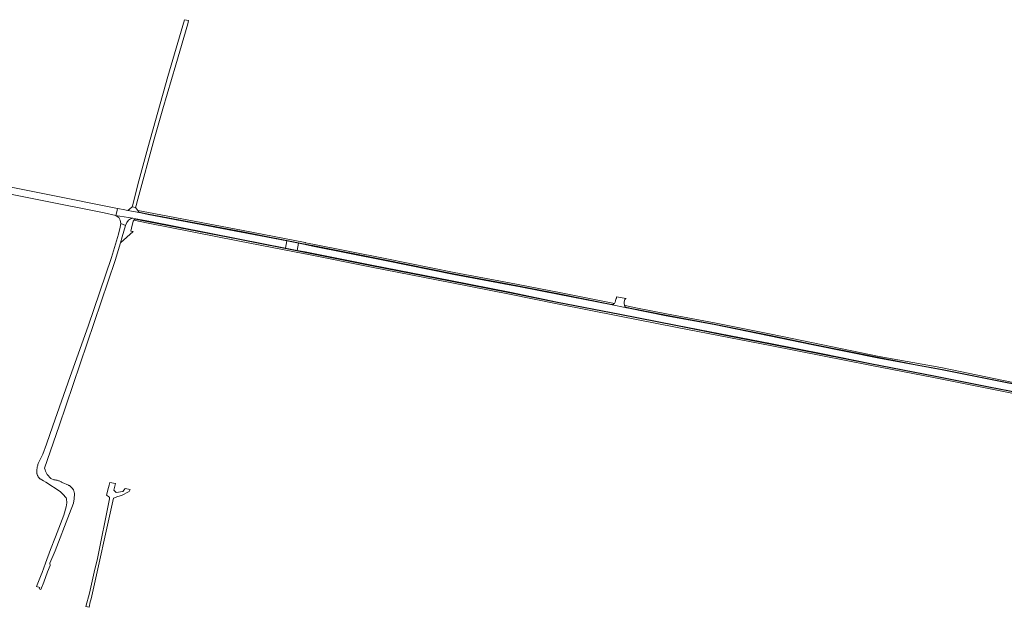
# Model space of a CAD drawing. Extents: x 146402 to 164798, y 455483 to 464134.
# Tile 119 of 256: x 158806 to 159475, y 457377 to 457776. Entities that reach past the tile are written whole.
import ezdxf

# ---------------------------------------------------------------- set-up
doc = ezdxf.new("R2010")
doc.units = 0
doc.header["$LTSCALE"] = 0.2
for name, color, linetype, lineweight in [('B-XX-VH-VERHARDING_ASFALT-GV', 252, 'CONTINUOUS', 18), ('B-XX-VH-VERHARDING_BETON-GV', 252, 'CONTINUOUS', 18), ('B-XX-VH-VERHARDING_BETONSTRAATSTEEN-GV', 252, 'CONTINUOUS', 18), ('B-XX-VH-VERHARDING_FUNDERING_ZAND-GV', 252, 'CONTINUOUS', 18), ('B-XX-VH-VERHARDING_PUIN-GV', 252, 'CONTINUOUS', 18), ('B-XX-VH-VERHARDING_STRAATBAKSTEEN-GV', 252, 'CONTINUOUS', 18)]:
    doc.layers.add(name, color=color, linetype=linetype, lineweight=lineweight)

msp = doc.modelspace()

# ---------------------------------------------------------------- linework, layer by layer
at = {"layer": 'B-XX-VH-VERHARDING_ASFALT-GV'}
for points in [[(158775.534, 457662.064), (158863.274, 457644.721), (158871.405, 457642.849), (158871.983, 457645.314), (158872.536, 457647.672), (158774.092, 457667.252)], [(158884.921, 457640.636), (158882.837, 457641.056), (158882.183, 457640.882), (158881.317, 457640.651), (158880.668, 457640.167), (158879.961, 457639.64), (158878.713, 457638.001), (158877.907, 457635.914), (158875.71, 457628.413), (158874.46, 457624.31), (158882.996, 457631.876), (158881.537, 457632.209), (158882.467, 457636.349), (158883.115, 457638.852)], [(158883.115, 457638.852), (158883.124, 457638.873), (158883.132, 457638.894)], [(159477.247, 457529.171), (159433.139, 457537.973), (159389.934, 457545.784), (159345.054, 457555.044), (159315.499, 457561.14), (159277.983, 457568.727), (159245.473, 457574.747), (159218.795, 457580.033), (159207.597, 457582.327), (159172.601, 457589.211), (159146.214, 457594.364), (159146.122, 457594.382), (159138.744, 457595.823), (159100.996, 457602.806), (159054.211, 457612.313), (159005.077, 457622.073), (159000, 457623.068), (158995.48, 457623.954), (158994.466, 457619.14), (159000, 457618.055), (159045.446, 457609.006), (159098.791, 457598.559), (159139.156, 457590.659), (159171.613, 457584.025), (159213.892, 457575.779), (159252.079, 457568.268), (159289.523, 457561.014), (159316.401, 457555.767), (159352.009, 457548.728), (159384.109, 457542.315), (159428.508, 457533.695), (159464.895, 457526.515), (159500, 457519.681)]]:
    msp.add_lwpolyline(points, dxfattribs=at)
for points in [[(158873.862, 457647.409), (158872.536, 457647.672), (158871.983, 457645.314), (158871.405, 457642.849), (158872.397, 457642.694), (158874.12, 457642.424), (158882.837, 457641.056), (158884.921, 457640.636), (158893.637, 457638.88), (158954.571, 457626.962), (158986.7, 457620.663), (158987.567, 457625.505), (158956.571, 457631.58), (158893.363, 457643.51), (158887.231, 457644.761), (158879.434, 457646.3), (158876.248, 457646.934)], [(158877.907, 457635.914), (158874.616, 457637.475), (158874.135, 457634.858), (158873.062, 457630.215), (158868.32, 457614.28), (158852.56, 457567.631), (158840.339, 457533.534), (158828.563, 457500), (158824.17, 457487.488), (158821.658, 457480.696), (158818.89, 457475.328), (158818.692, 457474.795), (158818.508, 457474.256), (158818.339, 457473.712), (158818.186, 457473.164), (158818.049, 457472.611), (158817.927, 457472.055), (158817.821, 457471.496), (158817.73, 457470.933), (158817.655, 457470.369), (158817.596, 457469.803), (158817.553, 457469.235), (158817.537, 457468.927), (158817.531, 457468.614), (158817.541, 457468.3), (158817.567, 457467.988), (158817.609, 457467.677), (158817.667, 457467.368), (158817.74, 457467.063), (158817.829, 457466.762), (158817.933, 457466.466), (158818.052, 457466.176), (158818.186, 457465.892), (158818.334, 457465.616), (158818.496, 457465.347), (158818.672, 457465.087), (158818.86, 457464.836), (158819.061, 457464.595), (158819.274, 457464.365), (158819.498, 457464.146), (158819.734, 457463.938), (158819.805, 457463.88), (158822.109, 457462.49), (158823.805, 457461.542), (158833.407, 457455.303), (158835.272, 457453.556), (158837.43, 457451.041), (158837.833, 457450.328), (158838.052, 457447.694), (158837.613, 457444.768), (158835.894, 457439.135), (158830.298, 457424.578), (158826.933, 457415.799), (158823.494, 457406.618), (158821.198, 457400.253), (158820.605, 457398.608), (158817.422, 457390.817), (158819.612, 457389.975), (158819.277, 457389.161), (158820.24, 457388.799), (158822.259, 457393.775), (158824.853, 457400.666), (158826.602, 457405.12), (158826.46, 457406.616), (158829.95, 457415.068), (158839.719, 457440.275), (158842.517, 457447.413), (158842.972, 457450.428), (158843.155, 457453.793), (158843.148, 457453.869), (158843.11, 457454.2), (158843.057, 457454.529), (158842.987, 457454.855), (158842.902, 457455.177), (158842.802, 457455.495), (158842.686, 457455.808), (158842.556, 457456.114), (158842.411, 457456.415), (158842.252, 457456.707), (158842.079, 457456.992), (158842.073, 457457.001), (158841.892, 457457.269), (158841.693, 457457.536), (158841.481, 457457.793), (158841.256, 457458.039), (158841.021, 457458.275), (158840.774, 457458.499), (158840.516, 457458.711), (158840.249, 457458.91), (158839.973, 457459.096), (158839.688, 457459.269), (158839.395, 457459.428), (158839.095, 457459.573), (158834.742, 457461.511), (158834.461, 457461.669), (158834.045, 457461.888), (158833.623, 457462.092), (158833.193, 457462.281), (158832.757, 457462.456), (158832.316, 457462.616), (158831.869, 457462.761), (158831.418, 457462.89), (158830.962, 457463.004), (158830.503, 457463.103), (158830.041, 457463.186), (158829.576, 457463.253), (158829.109, 457463.304), (158827.059, 457464.241), (158824.695, 457466.905), (158823.387, 457469.218), (158823.333, 457470.104), (158822.824, 457471.047), (158832.659, 457500), (158870.8, 457612.29), (158874.46, 457624.31), (158875.71, 457628.413)], [(158872.397, 457642.694), (158871.405, 457642.849), (158872.249, 457642.218), (158873.331, 457641.409), (158873.503, 457641.101), (158874.311, 457639.656), (158874.616, 457637.475), (158877.907, 457635.914), (158878.713, 457638.001), (158879.961, 457639.64), (158880.668, 457640.167), (158881.317, 457640.651), (158882.183, 457640.882), (158882.837, 457641.056), (158874.12, 457642.424)], [(158995.48, 457623.954), (158987.567, 457625.505), (158986.7, 457620.663), (158994.466, 457619.14)]]:
    msp.add_lwpolyline(points, close=True, dxfattribs=at)
for points in [[(158883.132, 457638.894, -0.0607229), (158883.538, 457639.589)], [(158883.538, 457639.589, -0.0966997), (158884.478, 457640.42)], [(158884.478, 457640.42, -0.0396841), (158884.921, 457640.636)]]:
    msp.add_lwpolyline(points, format="xyb", dxfattribs=at)
at = {"layer": 'B-XX-VH-VERHARDING_BETON-GV'}
for points in [[(158893.421, 457643.804), (158886.984, 457645.118), (158887.231, 457644.761), (158893.363, 457643.51), (158956.571, 457631.58), (158987.567, 457625.505), (158995.48, 457623.954), (159000, 457623.068), (159005.077, 457622.073), (159054.211, 457612.313), (159100.996, 457602.806), (159138.744, 457595.823), (159146.122, 457594.382), (159146.214, 457594.364), (159172.601, 457589.211), (159207.597, 457582.327), (159208.534, 457582.448), (159172.659, 457589.505), (159138.8, 457596.118), (159101.053, 457603.101), (159054.27, 457612.607), (159005.135, 457622.367), (159000.058, 457623.363), (159000, 457623.374), (158956.628, 457631.875)], [(159220.877, 457579.926), (159218.105, 457580.476), (159218.795, 457580.033), (159245.473, 457574.747), (159277.983, 457568.727), (159315.499, 457561.14), (159345.054, 457555.044), (159389.934, 457545.784), (159433.139, 457537.973), (159477.247, 457529.171), (159500, 457524.79), (159527.963, 457519.405), (159540.789, 457517.238), (159528.02, 457519.7), (159500, 457525.095), (159477.305, 457529.466), (159433.195, 457538.268), (159415.497, 457541.467), (159344.73, 457555.417), (159315.559, 457561.434), (159278.04, 457569.022), (159245.53, 457575.042)]]:
    msp.add_lwpolyline(points, close=True, dxfattribs=at)
msp.add_lwpolyline([(158884.921, 457640.636, 0.0396841), (158884.478, 457640.42)], format="xyb", dxfattribs=at)
for points in [[(158884.478, 457640.42), (158893.579, 457638.586), (158954.513, 457626.668), (158999.942, 457617.761), (159000, 457617.749), (159045.388, 457608.712), (159098.733, 457598.265), (159139.097, 457590.365), (159171.554, 457583.731), (159213.834, 457575.485), (159252.022, 457567.974), (159289.466, 457560.72), (159316.343, 457555.473), (159351.951, 457548.434), (159384.051, 457542.021), (159428.45, 457533.401), (159464.837, 457526.221), (159500, 457519.375)], [(159500, 457519.681), (159464.895, 457526.515), (159428.508, 457533.695), (159384.109, 457542.315), (159352.009, 457548.728), (159316.401, 457555.767), (159289.523, 457561.014), (159252.079, 457568.268), (159213.892, 457575.779), (159171.613, 457584.025), (159139.156, 457590.659), (159098.791, 457598.559), (159045.446, 457609.006), (159000, 457618.055), (158994.466, 457619.14), (158986.7, 457620.663), (158954.571, 457626.962), (158893.637, 457638.88), (158884.921, 457640.636)]]:
    msp.add_lwpolyline(points, dxfattribs=at)
at = {"layer": 'B-XX-VH-VERHARDING_BETONSTRAATSTEEN-GV'}
msp.add_lwpolyline([(158871.015, 457460.747), (158867.158, 457461.488), (158866.676, 457459.64), (158866.251, 457458.012), (158864.887, 457452.787), (158866.39, 457451.846), (158866.439, 457451.815), (158866.55, 457451.73), (158866.651, 457451.633), (158866.74, 457451.525), (158866.817, 457451.407), (158866.879, 457451.282), (158866.927, 457451.151), (158866.959, 457451.014), (158866.976, 457450.876), (158866.977, 457450.736), (158866.961, 457450.596), (158866.93, 457450.46), (158866.884, 457450.328), (158866.719, 457449.212), (158858.745, 457409.672), (158858.72, 457409.562), (158857.116, 457402.582), (158856.149, 457398.37), (158853.332, 457386.3), (158850.991, 457377.265), (158853.277, 457376.625), (158853.882, 457380.227), (158854.584, 457382.304), (158869.655, 457450.665), (158872.561, 457451.959), (158875.207, 457452.489), (158880.393, 457455.21), (158881.134, 457456.589), (158877.676, 457457.339), (158877.07, 457456.542), (158876.071, 457455.195), (158871.476, 457454.708), (158869.975, 457456.188), (158870.588, 457458.876)], close=True, dxfattribs=at)
at = {"layer": 'B-XX-VH-VERHARDING_FUNDERING_ZAND-GV'}
for points in [[(158920.775, 457775.21), (158918.093, 457775.847), (158906.636, 457737.174), (158892.948, 457688.827), (158886.218, 457663.844), (158883.235, 457651.832), (158882.649, 457649.471), (158882.478, 457648.782), (158884.745, 457648.352), (158884.948, 457649.041), (158885.341, 457650.379), (158885.624, 457651.343), (158886.358, 457653.838), (158897.388, 457694.654), (158903.243, 457715.227), (158912.005, 457745.279), (158920.152, 457773.084)], [(158884.745, 457648.352), (158882.478, 457648.782), (158882.203, 457648.558), (158879.434, 457646.3), (158887.231, 457644.761), (158886.984, 457645.118), (158886.161, 457646.306)]]:
    msp.add_lwpolyline(points, close=True, dxfattribs=at)
at = {"layer": 'B-XX-VH-VERHARDING_PUIN-GV'}
for points in [[(158893.613, 457644.786), (158886.161, 457646.306), (158886.984, 457645.118), (158893.421, 457643.804), (158956.628, 457631.875), (159000, 457623.374), (159000.058, 457623.363), (159005.135, 457622.367), (159054.27, 457612.607), (159101.053, 457603.101), (159138.8, 457596.118), (159172.659, 457589.505), (159208.534, 457582.448), (159209.409, 457582.562), (159209.708, 457582.631), (159210.205, 457582.919), (159210.377, 457583.105), (159172.852, 457590.487), (159138.987, 457597.1), (159101.244, 457604.082), (159054.467, 457613.588), (159005.329, 457623.348), (159000.25, 457624.344), (159000, 457624.393), (158956.817, 457632.857)], [(159217.534, 457581.608), (159217.114, 457581.692), (159217.127, 457581.55), (159217.855, 457580.636), (159218.105, 457580.476), (159220.877, 457579.926), (159245.53, 457575.042), (159278.04, 457569.022), (159315.559, 457561.434), (159344.73, 457555.417), (159415.497, 457541.467), (159433.195, 457538.268), (159477.305, 457529.466), (159500, 457525.095), (159528.02, 457519.7), (159540.789, 457517.238), (159500, 457525.587), (159432.25, 457539.455), (159390.181, 457547.06), (159345.317, 457556.317), (159315.759, 457562.414), (159278.23, 457570.003), (159245.718, 457576.024), (159224.913, 457580.146)]]:
    msp.add_lwpolyline(points, close=True, dxfattribs=at)
msp.add_lwpolyline([(158884.478, 457640.42, 0.0966997), (158883.538, 457639.589)], format="xyb", dxfattribs=at)
for points in [[(158883.538, 457639.589), (158893.384, 457637.605), (158954.321, 457625.686), (158999.748, 457616.78), (159000, 457616.729), (159045.194, 457607.731), (159098.541, 457597.283), (159138.901, 457589.384), (159171.358, 457582.75), (159213.642, 457574.503), (159251.83, 457566.992), (159289.275, 457559.738), (159316.15, 457554.492), (159351.756, 457547.453), (159383.858, 457541.04), (159428.258, 457532.419), (159464.645, 457525.239), (159500, 457518.356)], [(159500, 457519.375), (159464.837, 457526.221), (159428.45, 457533.401), (159384.051, 457542.021), (159351.951, 457548.434), (159316.343, 457555.473), (159289.466, 457560.72), (159252.022, 457567.974), (159213.834, 457575.485), (159171.554, 457583.731), (159139.097, 457590.365), (159098.733, 457598.265), (159045.388, 457608.712), (159000, 457617.749), (158999.942, 457617.761), (158954.513, 457626.668), (158893.579, 457638.586), (158884.478, 457640.42)]]:
    msp.add_lwpolyline(points, dxfattribs=at)
at = {"layer": 'B-XX-VH-VERHARDING_STRAATBAKSTEEN-GV'}
msp.add_lwpolyline([(159218.19, 457586.35), (159211.71, 457587.613), (159211.747, 457587.461), (159211.569, 457586.64), (159211.512, 457586.375), (159211.274, 457585.932), (159211.079, 457584.777), (159210.848, 457584.027), (159210.377, 457583.105), (159210.205, 457582.919), (159209.708, 457582.631), (159209.409, 457582.562), (159208.534, 457582.448), (159207.597, 457582.327), (159218.795, 457580.033), (159218.105, 457580.476), (159217.855, 457580.636), (159217.127, 457581.55), (159217.114, 457581.692), (159216.97, 457583.232), (159216.967, 457583.521), (159217.003, 457584.176), (159217.065, 457584.764), (159217.069, 457584.893), (159217.081, 457585.26), (159217.245, 457585.749), (159217.483, 457586.081), (159217.777, 457586.238)], close=True, dxfattribs=at)

doc.saveas('drawing.dxf')
